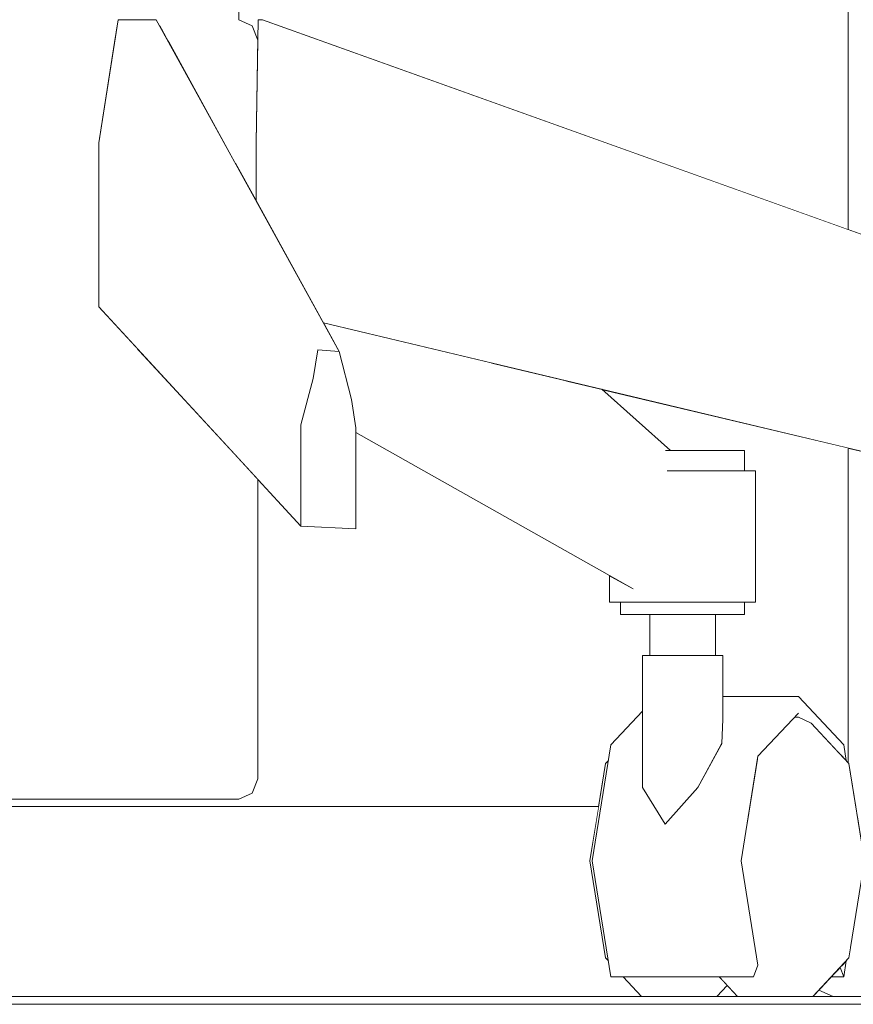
# Model space of a CAD drawing. Header units: millimetres. Extents: x -30280 to 309309, y -17460 to 4378.
# Tile 164 of 256: x 118699 to 118909, y -11436 to -11187. Entities that reach past the tile are written whole.
import ezdxf

# ---------------------------------------------------------------- set-up
doc = ezdxf.new("R2010")
doc.units = ezdxf.units.MM
doc.header["$MEASUREMENT"] = 0
doc.linetypes.add('Wipeout_Contour', pattern=[1000, 0, -1000])
doc.layers.add('P1_PLANTA PRIMERA_3_Nuevo_08_E_Envans secs', color=7, linetype='Continuous')
doc.layers.add('P1_PLANTA PRIMERA_3_Nuevo_09_EI_Mobiliari general', color=7, linetype='Continuous')
for name, color, linetype, lineweight in [('P1_PLANTA PRIMERA_3_Nuevo_08_E_Envans secs_Pluma_Nº__1', 7, 'Continuous', 5), ('P1_PLANTA PRIMERA_3_Nuevo_09_EI_Mobiliari general_Pluma_Nº__1', 7, 'Continuous', 5), ('P1_PLANTA PRIMERA_3_Nuevo_09_EI_Mobiliari general_Pluma_Nº__24', 252, 'Continuous', 5), ('P1_PLANTA PRIMERA_3_Nuevo_14_PAV_Soft Light Grey 0554_Pluma_Nº__29', 7, 'Continuous', 20)]:
    doc.layers.add(name, color=color, linetype=linetype, lineweight=lineweight)

msp = doc.modelspace()

# ---------------------------------------------------------------- linework, layer by layer
at = {"layer": 'P1_PLANTA PRIMERA_3_Nuevo_14_PAV_Soft Light Grey 0554_Pluma_Nº__29', "color": 7, "linetype": 'Continuous', "lineweight": 20}
msp.add_line((119789.91, -11436.05), (117627.06, -11436.05), dxfattribs=at)

# ---------------------------------------------------------------- wipeouts: each hides what was drawn before it
at = {"color": 254, "linetype": 'Wipeout_Contour', "lineweight": 0, "ltscale": 476951.39353}
msp.add_wipeout([(118699.37, -11188.88), (118723.19, -11188.88), (118723.42, -11187.37), (118701.27, -11187.37)], dxfattribs=at).dxf.layer = 'P1_PLANTA PRIMERA_3_Nuevo_09_EI_Mobiliari general'
at = {"color": 254, "linetype": 'Wipeout_Contour', "lineweight": 0, "ltscale": 477115.736875}
msp.add_wipeout([(118753.9, -11187.37), (118749.03, -11187.37), (118751.95, -11188.88), (118757.31, -11188.88)], dxfattribs=at).dxf.layer = 'P1_PLANTA PRIMERA_3_Nuevo_09_EI_Mobiliari general'
at = {"color": 254, "linetype": 'Wipeout_Contour', "lineweight": 0, "ltscale": 477184.510083}
msp.add_wipeout([(118753.16, -11379.06), (118758.72, -11379.06), (118758.72, -11303.5), (118753.16, -11297.45)], dxfattribs=at).dxf.layer = 'P1_PLANTA PRIMERA_3_Nuevo_09_EI_Mobiliari general'
at = {"color": 254, "linetype": 'Wipeout_Contour', "lineweight": 0, "ltscale": 358251.651135}
msp.add_wipeout([(118881.3, -11296.17), (118881.3, -11301.35), (118881.67, -11296.17)], dxfattribs=at).dxf.layer = 'P1_PLANTA PRIMERA_3_Nuevo_09_EI_Mobiliari general'
at = {"color": 254, "linetype": 'Wipeout_Contour', "lineweight": 0, "ltscale": 358263.899991}
msp.add_wipeout([(118884, -11301.35), (118884, -11334.5), (118884.43, -11301.35)], dxfattribs=at).dxf.layer = 'P1_PLANTA PRIMERA_3_Nuevo_09_EI_Mobiliari general'
at = {"color": 254, "linetype": 'Wipeout_Contour', "lineweight": 0, "ltscale": 596959.3951}
msp.add_wipeout([(118847.58, -11334.5), (118857.95, -11334.5), (118857.95, -11330.56), (118853.5, -11331.15), (118847.58, -11327.81)], dxfattribs=at).dxf.layer = 'P1_PLANTA PRIMERA_3_Nuevo_09_EI_Mobiliari general'
at = {"color": 254, "linetype": 'Wipeout_Contour', "lineweight": 0, "ltscale": 477738.347228}
msp.add_wipeout([(118887.7, -11399.78), (118884.96, -11399.78), (118888.91, -11424.35), (118891.24, -11421.76)], dxfattribs=at).dxf.layer = 'P1_PLANTA PRIMERA_3_Nuevo_09_EI_Mobiliari general'
at = {"color": 254, "linetype": 'Wipeout_Contour', "lineweight": 0, "ltscale": 477806.280898}
msp.add_wipeout([(118898.64, -11434.05), (118908.03, -11424.35), (118908.34, -11421.76), (118899.79, -11430.87)], dxfattribs=at).dxf.layer = 'P1_PLANTA PRIMERA_3_Nuevo_09_EI_Mobiliari general'
at = {"color": 254, "linetype": 'Wipeout_Contour', "lineweight": 0, "ltscale": 477610.788242}
msp.add_wipeout([(118852.76, -11429.09), (118851, -11429.09), (118855.66, -11434.05), (118857.42, -11434.05)], dxfattribs=at).dxf.layer = 'P1_PLANTA PRIMERA_3_Nuevo_09_EI_Mobiliari general'

# ---------------------------------------------------------------- next in the draw order: wipeouts: each hides what was drawn before it
at = {"color": 254, "linetype": 'Wipeout_Contour', "lineweight": 0, "ltscale": 476882.19689}
msp.add_wipeout([(118701.27, -11187.37), (118688.39, -11187.37), (118688.51, -11188.88), (118699.37, -11188.88)], dxfattribs=at).dxf.layer = 'P1_PLANTA PRIMERA_3_Nuevo_09_EI_Mobiliari general'
at = {"color": 254, "linetype": 'Wipeout_Contour', "lineweight": 0, "ltscale": 477071.749201}
msp.add_wipeout([(118733.07, -11187.37), (118733.91, -11188.88), (118751.95, -11188.88), (118749.03, -11187.37)], dxfattribs=at).dxf.layer = 'P1_PLANTA PRIMERA_3_Nuevo_09_EI_Mobiliari general'
at = {"color": 254, "linetype": 'Wipeout_Contour', "lineweight": 0, "ltscale": 596397.948055}
msp.add_wipeout([(118742.23, -11285.58), (118728.25, -11270.38), (118728.25, -11379.06), (118753.16, -11379.06), (118753.16, -11297.45)], dxfattribs=at).dxf.layer = 'P1_PLANTA PRIMERA_3_Nuevo_09_EI_Mobiliari general'
at = {"color": 254, "linetype": 'Wipeout_Contour', "lineweight": 0, "ltscale": 477649.546275}
msp.add_wipeout([(118871.98, -11296.17), (118871.98, -11301.35), (118881.3, -11301.35), (118881.3, -11296.17)], dxfattribs=at).dxf.layer = 'P1_PLANTA PRIMERA_3_Nuevo_09_EI_Mobiliari general'
at = {"color": 254, "linetype": 'Wipeout_Contour', "lineweight": 0, "ltscale": 477729.48083}
msp.add_wipeout([(118891.24, -11377.8), (118888.91, -11375.21), (118884.96, -11399.78), (118887.7, -11399.78)], dxfattribs=at).dxf.layer = 'P1_PLANTA PRIMERA_3_Nuevo_09_EI_Mobiliari general'
at = {"color": 254, "linetype": 'Wipeout_Contour', "lineweight": 0, "ltscale": 477769.649562}
msp.add_wipeout([(118891.24, -11421.76), (118888.91, -11424.35), (118898.02, -11434.05), (118899.79, -11430.87)], dxfattribs=at).dxf.layer = 'P1_PLANTA PRIMERA_3_Nuevo_09_EI_Mobiliari general'
at = {"color": 254, "linetype": 'Wipeout_Contour', "lineweight": 0, "ltscale": 477641.156824}
msp.add_wipeout([(118852.76, -11429.09), (118857.42, -11434.05), (118870.91, -11434.05), (118866.26, -11429.09)], dxfattribs=at).dxf.layer = 'P1_PLANTA PRIMERA_3_Nuevo_09_EI_Mobiliari general'

# ---------------------------------------------------------------- next in the draw order: wipeouts: each hides what was drawn before it
at = {"color": 254, "linetype": 'Wipeout_Contour', "lineweight": 0, "ltscale": 476948.943614}
msp.add_wipeout([(118698.58, -11192.55), (118722.62, -11192.55), (118723.19, -11188.88), (118699.37, -11188.88)], dxfattribs=at).dxf.layer = 'P1_PLANTA PRIMERA_3_Nuevo_09_EI_Mobiliari general'
at = {"color": 254, "linetype": 'Wipeout_Contour', "lineweight": 0, "ltscale": 477125.593159}
msp.add_wipeout([(118757.31, -11188.88), (118751.95, -11188.88), (118753.16, -11192.55), (118758.72, -11192.55)], dxfattribs=at).dxf.layer = 'P1_PLANTA PRIMERA_3_Nuevo_09_EI_Mobiliari general'
at = {"color": 254, "linetype": 'Wipeout_Contour', "lineweight": 0, "ltscale": 477611.7009}
msp.add_wipeout([(118861.68, -11296.17), (118863.05, -11301.35), (118871.98, -11301.35), (118871.98, -11296.17)], dxfattribs=at).dxf.layer = 'P1_PLANTA PRIMERA_3_Nuevo_09_EI_Mobiliari general'
at = {"color": 254, "linetype": 'Wipeout_Contour', "lineweight": 0, "ltscale": 477748.664799}
msp.add_wipeout([(118899.79, -11368.7), (118898.47, -11365.03), (118888.91, -11375.21), (118891.24, -11377.8)], dxfattribs=at).dxf.layer = 'P1_PLANTA PRIMERA_3_Nuevo_09_EI_Mobiliari general'
at = {"color": 254, "linetype": 'Wipeout_Contour', "lineweight": 0, "ltscale": 477197.561824}
msp.add_wipeout([(118751.95, -11382.72), (118757.31, -11382.72), (118758.72, -11379.06), (118753.16, -11379.06)], dxfattribs=at).dxf.layer = 'P1_PLANTA PRIMERA_3_Nuevo_09_EI_Mobiliari general'
at = {"color": 254, "linetype": 'Wipeout_Contour', "lineweight": 0, "ltscale": 477726.366404}
msp.add_wipeout([(118884.96, -11399.78), (118881.18, -11399.78), (118885.31, -11425.43), (118888.91, -11424.35)], dxfattribs=at).dxf.layer = 'P1_PLANTA PRIMERA_3_Nuevo_09_EI_Mobiliari general'

# ---------------------------------------------------------------- next in the draw order: wipeouts: each hides what was drawn before it
at = {"color": 254, "linetype": 'Wipeout_Contour', "lineweight": 0, "ltscale": 476880.802772}
msp.add_wipeout([(118699.37, -11188.88), (118688.51, -11188.88), (118688.8, -11192.55), (118698.58, -11192.55)], dxfattribs=at).dxf.layer = 'P1_PLANTA PRIMERA_3_Nuevo_09_EI_Mobiliari general'
at = {"color": 254, "linetype": 'Wipeout_Contour', "lineweight": 0, "ltscale": 477079.524781}
msp.add_wipeout([(118733.91, -11188.88), (118735.93, -11192.55), (118753.16, -11192.55), (118751.95, -11188.88)], dxfattribs=at).dxf.layer = 'P1_PLANTA PRIMERA_3_Nuevo_09_EI_Mobiliari general'
at = {"color": 254, "linetype": 'Wipeout_Contour', "lineweight": 0, "ltscale": 477664.285351}
msp.add_wipeout([(118873.03, -11301.35), (118873.03, -11334.5), (118884, -11334.5), (118884, -11301.35)], dxfattribs=at).dxf.layer = 'P1_PLANTA PRIMERA_3_Nuevo_09_EI_Mobiliari general'
at = {"color": 254, "linetype": 'Wipeout_Contour', "lineweight": 0, "ltscale": 477784.699241}
msp.add_wipeout([(118908.03, -11375.21), (118898.47, -11365.03), (118899.79, -11368.7), (118908.34, -11377.8)], dxfattribs=at).dxf.layer = 'P1_PLANTA PRIMERA_3_Nuevo_09_EI_Mobiliari general'
at = {"color": 254, "linetype": 'Wipeout_Contour', "lineweight": 0, "ltscale": 477716.788299}
msp.add_wipeout([(118888.91, -11375.21), (118885.31, -11374.14), (118881.18, -11399.78), (118884.96, -11399.78)], dxfattribs=at).dxf.layer = 'P1_PLANTA PRIMERA_3_Nuevo_09_EI_Mobiliari general'
at = {"color": 254, "linetype": 'Wipeout_Contour', "lineweight": 0, "ltscale": 477758.204822}
msp.add_wipeout([(118885.31, -11425.43), (118893.41, -11434.05), (118898.02, -11434.05), (118888.91, -11424.35)], dxfattribs=at).dxf.layer = 'P1_PLANTA PRIMERA_3_Nuevo_09_EI_Mobiliari general'

# ---------------------------------------------------------------- next in the draw order: wipeouts: each hides what was drawn before it
at = {"color": 254, "linetype": 'Wipeout_Contour', "lineweight": 0, "ltscale": 834749.303697}
msp.add_wipeout([(118698.58, -11192.55), (118698.58, -11379.06), (118728.25, -11379.06), (118728.25, -11270.38), (118718.6, -11259.9), (118718.6, -11218.45), (118722.62, -11192.55)], dxfattribs=at).dxf.layer = 'P1_PLANTA PRIMERA_3_Nuevo_09_EI_Mobiliari general'
at = {"color": 254, "linetype": 'Wipeout_Contour', "lineweight": 0, "ltscale": 715706.28656}
msp.add_wipeout([(118758.72, -11192.55), (118753.16, -11192.55), (118753.16, -11223.79), (118758.29, -11233.1), (118758.29, -11218.45), (118758.72, -11192.87)], dxfattribs=at).dxf.layer = 'P1_PLANTA PRIMERA_3_Nuevo_09_EI_Mobiliari general'
at = {"color": 254, "linetype": 'Wipeout_Contour', "lineweight": 0, "ltscale": 835818.349309}
msp.add_wipeout([(118857.95, -11330.56), (118857.95, -11334.5), (118873.03, -11334.5), (118873.03, -11301.35), (118862.12, -11301.35), (118864.42, -11310.06), (118864.42, -11331.15)], dxfattribs=at).dxf.layer = 'P1_PLANTA PRIMERA_3_Nuevo_09_EI_Mobiliari general'
at = {"color": 254, "linetype": 'Wipeout_Contour', "lineweight": 0, "ltscale": 358262.354038}
msp.add_wipeout([(118881.3, -11334.5), (118881.3, -11337.61), (118881.67, -11334.5)], dxfattribs=at).dxf.layer = 'P1_PLANTA PRIMERA_3_Nuevo_09_EI_Mobiliari general'
at = {"color": 254, "linetype": 'Wipeout_Contour', "lineweight": 0, "ltscale": 477737.503272}
msp.add_wipeout([(118898.47, -11365.03), (118895.29, -11363.52), (118885.31, -11374.14), (118888.91, -11375.21)], dxfattribs=at).dxf.layer = 'P1_PLANTA PRIMERA_3_Nuevo_09_EI_Mobiliari general'
at = {"color": 254, "linetype": 'Wipeout_Contour', "lineweight": 0, "ltscale": 597159.20337}
msp.add_wipeout([(118875.26, -11429.09), (118879.91, -11434.05), (118893.41, -11434.05), (118885.31, -11425.43), (118883.89, -11429.09)], dxfattribs=at).dxf.layer = 'P1_PLANTA PRIMERA_3_Nuevo_09_EI_Mobiliari general'

# ---------------------------------------------------------------- next in the draw order: wipeouts: each hides what was drawn before it
at = {"color": 254, "linetype": 'Wipeout_Contour', "lineweight": 0, "ltscale": 357823.570862}
msp.add_wipeout([(118735.93, -11192.55), (118753.16, -11223.79), (118753.16, -11192.55)], dxfattribs=at).dxf.layer = 'P1_PLANTA PRIMERA_3_Nuevo_09_EI_Mobiliari general'
at = {"color": 254, "linetype": 'Wipeout_Contour', "lineweight": 0, "ltscale": 716093.742842}
msp.add_wipeout([(118775.31, -11263.96), (118779.27, -11271.13), (118781.99, -11281.86), (118864.42, -11331.15), (118864.42, -11310.06), (118817.54, -11274.02)], dxfattribs=at).dxf.layer = 'P1_PLANTA PRIMERA_3_Nuevo_09_EI_Mobiliari general'
at = {"color": 254, "linetype": 'Wipeout_Contour', "lineweight": 0, "ltscale": 358312.191933}
msp.add_wipeout([(118894.31, -11363.52), (118897.05, -11364.36), (118895.29, -11362.48)], dxfattribs=at).dxf.layer = 'P1_PLANTA PRIMERA_3_Nuevo_09_EI_Mobiliari general'
at = {"color": 254, "linetype": 'Wipeout_Contour', "lineweight": 0, "ltscale": 955560.230748}
msp.add_wipeout([(118891.24, -11377.8), (118887.7, -11399.78), (118891.24, -11421.76), (118899.79, -11430.87), (118908.34, -11421.76), (118911.88, -11399.78), (118908.34, -11377.8), (118899.79, -11368.7)], dxfattribs=at).dxf.layer = 'P1_PLANTA PRIMERA_3_Nuevo_09_EI_Mobiliari general'
at = {"color": 254, "linetype": 'Wipeout_Contour', "lineweight": 0, "ltscale": 358281.600039}
msp.add_wipeout([(118884.91, -11374.14), (118880.78, -11399.78), (118885.31, -11374.14)], dxfattribs=at).dxf.layer = 'P1_PLANTA PRIMERA_3_Nuevo_09_EI_Mobiliari general'
at = {"color": 254, "linetype": 'Wipeout_Contour', "lineweight": 0, "ltscale": 477138.000656}
msp.add_wipeout([(118728.25, -11379.06), (118727.95, -11382.72), (118751.95, -11382.72), (118753.16, -11379.06)], dxfattribs=at).dxf.layer = 'P1_PLANTA PRIMERA_3_Nuevo_09_EI_Mobiliari general'
at = {"color": 254, "linetype": 'Wipeout_Contour', "lineweight": 0, "ltscale": 597105.861786}
msp.add_wipeout([(118866.26, -11429.09), (118870.91, -11434.05), (118874.67, -11434.05), (118877.29, -11431.26), (118875.26, -11429.09)], dxfattribs=at).dxf.layer = 'P1_PLANTA PRIMERA_3_Nuevo_09_EI_Mobiliari general'

# ---------------------------------------------------------------- next in the draw order: wipeouts: each hides what was drawn before it
at = {"color": 254, "linetype": 'Wipeout_Contour', "lineweight": 0, "ltscale": 358277.508347}
msp.add_wipeout([(118874.67, -11434.05), (118879.91, -11434.05), (118877.29, -11431.26)], dxfattribs=at).dxf.layer = 'P1_PLANTA PRIMERA_3_Nuevo_08_E_Envans secs'
at = {"color": 254, "linetype": 'Wipeout_Contour', "lineweight": 0, "ltscale": 358148.576573}
msp.add_wipeout([(118845.61, -11280.71), (118836.14, -11278.45), (118862.97, -11296.17)], dxfattribs=at).dxf.layer = 'P1_PLANTA PRIMERA_3_Nuevo_09_EI_Mobiliari general'
at = {"color": 254, "linetype": 'Wipeout_Contour', "lineweight": 0, "ltscale": 477031.274845}
msp.add_wipeout([(118698.58, -11379.06), (118699.37, -11382.72), (118727.95, -11382.72), (118728.25, -11379.06)], dxfattribs=at).dxf.layer = 'P1_PLANTA PRIMERA_3_Nuevo_09_EI_Mobiliari general'
at = {"color": 254, "linetype": 'Wipeout_Contour', "lineweight": 0, "ltscale": 477189.667534}
msp.add_wipeout([(118751.95, -11382.72), (118749.03, -11384.24), (118753.9, -11384.24), (118757.31, -11382.72)], dxfattribs=at).dxf.layer = 'P1_PLANTA PRIMERA_3_Nuevo_09_EI_Mobiliari general'
at = {"color": 254, "linetype": 'Wipeout_Contour', "lineweight": 0, "ltscale": 477715.380948}
msp.add_wipeout([(118880.78, -11399.78), (118879.17, -11399.78), (118883.89, -11429.09), (118885.03, -11426.16)], dxfattribs=at).dxf.layer = 'P1_PLANTA PRIMERA_3_Nuevo_09_EI_Mobiliari general'
at = {"color": 254, "linetype": 'Wipeout_Contour', "lineweight": 0, "ltscale": 358363.642458}
msp.add_wipeout([(118906.2, -11426.3), (118906.69, -11429.09), (118907.33, -11425.1)], dxfattribs=at).dxf.layer = 'P1_PLANTA PRIMERA_3_Nuevo_09_EI_Mobiliari general'

# ---------------------------------------------------------------- next in the draw order: linework, layer by layer
at = {"layer": 'P1_PLANTA PRIMERA_3_Nuevo_09_EI_Mobiliari general_Pluma_Nº__1', "color": 7, "linetype": 'Continuous', "lineweight": 5}
msp.add_line((118877.29, -11431.26), (118874.67, -11434.05), dxfattribs=at)

# ---------------------------------------------------------------- next in the draw order: wipeouts: each hides what was drawn before it
at = {"color": 254, "linetype": 'Wipeout_Contour', "lineweight": 0, "ltscale": 716315.357681}
msp.add_wipeout([(118836.14, -11278.45), (118817.54, -11274.02), (118864.42, -11310.06), (118862.12, -11301.35), (118861.68, -11296.17), (118862.97, -11296.17)], dxfattribs=at).dxf.layer = 'P1_PLANTA PRIMERA_3_Nuevo_09_EI_Mobiliari general'
at = {"color": 254, "linetype": 'Wipeout_Contour', "lineweight": 0, "ltscale": 477704.769652}
msp.add_wipeout([(118885.03, -11373.41), (118883.89, -11370.48), (118879.17, -11399.78), (118880.78, -11399.78)], dxfattribs=at).dxf.layer = 'P1_PLANTA PRIMERA_3_Nuevo_09_EI_Mobiliari general'
at = {"color": 254, "linetype": 'Wipeout_Contour', "lineweight": 0, "ltscale": 476939.965012}
msp.add_wipeout([(118698.58, -11379.06), (118681.54, -11379.06), (118682.95, -11382.72), (118699.37, -11382.72)], dxfattribs=at).dxf.layer = 'P1_PLANTA PRIMERA_3_Nuevo_09_EI_Mobiliari general'
at = {"color": 254, "linetype": 'Wipeout_Contour', "lineweight": 0, "ltscale": 477133.922334}
msp.add_wipeout([(118727.23, -11384.24), (118749.03, -11384.24), (118751.95, -11382.72), (118727.95, -11382.72)], dxfattribs=at).dxf.layer = 'P1_PLANTA PRIMERA_3_Nuevo_09_EI_Mobiliari general'
at = {"color": 254, "linetype": 'Wipeout_Contour', "lineweight": 0, "ltscale": 358359.701714}
msp.add_wipeout([(118903.58, -11429.09), (118906.69, -11429.09), (118905.78, -11426.75)], dxfattribs=at).dxf.layer = 'P1_PLANTA PRIMERA_3_Nuevo_09_EI_Mobiliari general'

# ---------------------------------------------------------------- next in the draw order: wipeouts: each hides what was drawn before it
at = {"color": 254, "linetype": 'Wipeout_Contour', "lineweight": 0, "ltscale": 835464.658739}
msp.add_wipeout([(118864.42, -11331.15), (118781.99, -11281.86), (118782.36, -11283.33), (118783.5, -11290.49), (118783.5, -11291.65), (118853.5, -11331.15), (118857.95, -11330.56)], dxfattribs=at).dxf.layer = 'P1_PLANTA PRIMERA_3_Nuevo_09_EI_Mobiliari general'
at = {"color": 254, "linetype": 'Wipeout_Contour', "lineweight": 0, "ltscale": 477727.731486}
msp.add_wipeout([(118895.29, -11362.48), (118895.29, -11358.34), (118883.89, -11370.48), (118885.03, -11373.41)], dxfattribs=at).dxf.layer = 'P1_PLANTA PRIMERA_3_Nuevo_09_EI_Mobiliari general'
at = {"color": 254, "linetype": 'Wipeout_Contour', "lineweight": 0, "ltscale": 477033.910618}
msp.add_wipeout([(118699.37, -11382.72), (118701.27, -11384.24), (118727.23, -11384.24), (118727.95, -11382.72)], dxfattribs=at).dxf.layer = 'P1_PLANTA PRIMERA_3_Nuevo_09_EI_Mobiliari general'
at = {"color": 254, "linetype": 'Wipeout_Contour', "lineweight": 0, "ltscale": 1433513.280634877}
msp.add_wipeout([(118903.58, -11429.09), (118900.41, -11432.47), (118904.05, -11434.05), (118913.28, -11434.05), (118924.89, -11429.02), (118931.61, -11412.05), (118924.89, -11395.08), (118910.2, -11388.71), (118911.98, -11399.78), (118908.03, -11424.35), (118907.33, -11425.1), (118906.69, -11429.09)], dxfattribs=at).dxf.layer = 'P1_PLANTA PRIMERA_3_Nuevo_09_EI_Mobiliari general'
at = {"color": 254, "linetype": 'Wipeout_Contour', "lineweight": 0, "ltscale": 477641.354187}
msp.add_wipeout([(118879.17, -11399.78), (118843.18, -11399.78), (118847.9, -11429.09), (118883.89, -11429.09)], dxfattribs=at).dxf.layer = 'P1_PLANTA PRIMERA_3_Nuevo_09_EI_Mobiliari general'

# ---------------------------------------------------------------- next in the draw order: linework, layer by layer
at = {"layer": 'P1_PLANTA PRIMERA_3_Nuevo_09_EI_Mobiliari general_Pluma_Nº__1', "color": 7, "linetype": 'Continuous', "lineweight": 5}
for p, q in [((118911.98, -11399.78), (118908.02, -11424.35)), ((118885.03, -11426.16), (118883.89, -11429.09)), ((118905.78, -11426.75), (118906.69, -11429.09)), ((118907.33, -11425.1), (118906.69, -11429.09)), ((118879.91, -11434.05), (118875.26, -11429.09)), ((118906.69, -11429.09), (118903.58, -11429.09))]:
    msp.add_line(p, q, dxfattribs=at)

# ---------------------------------------------------------------- next in the draw order: wipeouts: each hides what was drawn before it
at = {"color": 254, "linetype": 'Wipeout_Contour', "lineweight": 0, "ltscale": 358349.014479}
msp.add_wipeout([(118898.92, -11434.05), (118904.05, -11434.05), (118900.41, -11432.47)], dxfattribs=at).dxf.layer = 'P1_PLANTA PRIMERA_3_Nuevo_08_E_Envans secs'
at = {"color": 254, "linetype": 'Wipeout_Contour', "lineweight": 0, "ltscale": 597072.462511}
msp.add_wipeout([(118758.29, -11218.45), (118758.29, -11233.1), (118775.31, -11263.96), (119057.23, -11331.15), (119057.23, -11310.06)], dxfattribs=at).dxf.layer = 'P1_PLANTA PRIMERA_3_Nuevo_09_EI_Mobiliari general'
at = {"color": 254, "linetype": 'Wipeout_Contour', "lineweight": 0, "ltscale": 716651.083943}
msp.add_wipeout([(118895.29, -11362.48), (118897.05, -11364.36), (118898.47, -11365.03), (118905.78, -11372.82), (118906.69, -11370.48), (118895.29, -11358.34)], dxfattribs=at).dxf.layer = 'P1_PLANTA PRIMERA_3_Nuevo_09_EI_Mobiliari general'
at = {"color": 254, "linetype": 'Wipeout_Contour', "lineweight": 0, "ltscale": 1074665.92818875}
msp.add_wipeout([(118847.9, -11370.48), (118843.18, -11399.78), (118879.17, -11399.78), (118883.89, -11370.48), (118875.69, -11370.48), (118869.87, -11381.25), (118861.57, -11390.57), (118855.87, -11381.25), (118855.87, -11370.48)], dxfattribs=at).dxf.layer = 'P1_PLANTA PRIMERA_3_Nuevo_09_EI_Mobiliari general'
at = {"color": 254, "linetype": 'Wipeout_Contour', "lineweight": 0, "ltscale": 476948.390923}
msp.add_wipeout([(118699.37, -11382.72), (118682.95, -11382.72), (118686.36, -11384.24), (118701.27, -11384.24)], dxfattribs=at).dxf.layer = 'P1_PLANTA PRIMERA_3_Nuevo_09_EI_Mobiliari general'

# ---------------------------------------------------------------- next in the draw order: linework, layer by layer
at = {"layer": 'P1_PLANTA PRIMERA_3_Nuevo_09_EI_Mobiliari general_Pluma_Nº__1', "color": 7, "linetype": 'Continuous', "lineweight": 5}
for p, q in [((118885.03, -11426.16), (118880.78, -11399.78)), ((118908.02, -11424.35), (118898.92, -11434.05)), ((118900.41, -11432.47), (118904.05, -11434.05))]:
    msp.add_line(p, q, dxfattribs=at)

# ---------------------------------------------------------------- next in the draw order: wipeouts: each hides what was drawn before it
at = {"color": 254, "linetype": 'Wipeout_Contour', "lineweight": 0, "ltscale": 358169.755559}
msp.add_wipeout([(118758.82, -11187.37), (118758.29, -11218.45), (119063.04, -11296.17)], dxfattribs=at).dxf.layer = 'P1_PLANTA PRIMERA_3_Nuevo_09_EI_Mobiliari general'
at = {"color": 254, "linetype": 'Wipeout_Contour', "lineweight": 0, "ltscale": 716536.860827}
msp.add_wipeout([(118875.69, -11370.48), (118883.89, -11370.48), (118895.29, -11358.34), (118876.14, -11358.34), (118876.14, -11364.02), (118875.91, -11370.18)], dxfattribs=at).dxf.layer = 'P1_PLANTA PRIMERA_3_Nuevo_09_EI_Mobiliari general'
at = {"color": 254, "linetype": 'Wipeout_Contour', "lineweight": 0, "ltscale": 358186.358676}
msp.add_wipeout([(118847.9, -11370.48), (118855.87, -11370.48), (118855.87, -11361.98)], dxfattribs=at).dxf.layer = 'P1_PLANTA PRIMERA_3_Nuevo_09_EI_Mobiliari general'
at = {"color": 254, "linetype": 'Wipeout_Contour', "lineweight": 0, "ltscale": 358347.562248}
msp.add_wipeout([(118906.69, -11370.48), (118905.78, -11372.82), (118907.33, -11374.47)], dxfattribs=at).dxf.layer = 'P1_PLANTA PRIMERA_3_Nuevo_09_EI_Mobiliari general'

# ---------------------------------------------------------------- next in the draw order: wipeouts: each hides what was drawn before it
at = {"color": 254, "linetype": 'Wipeout_Contour', "lineweight": 0, "ltscale": 717256.246321}
msp.add_wipeout([(118758.29, -11218.45), (119057.23, -11310.06), (119056.58, -11301.35), (119059.44, -11301.35), (119059.05, -11296.17), (119063.04, -11296.17)], dxfattribs=at).dxf.layer = 'P1_PLANTA PRIMERA_3_Nuevo_09_EI_Mobiliari general'
at = {"color": 254, "linetype": 'Wipeout_Contour', "lineweight": 0, "ltscale": 358252.59117}
msp.add_wipeout([(118876.14, -11364.02), (118876.14, -11347.97), (118875.91, -11370.18)], dxfattribs=at).dxf.layer = 'P1_PLANTA PRIMERA_3_Nuevo_09_EI_Mobiliari general'

# ---------------------------------------------------------------- next in the draw order: wipeouts: each hides what was drawn before it
at = {"color": 254, "linetype": 'Wipeout_Contour', "lineweight": 0, "ltscale": 358168.378258}
msp.add_wipeout([(118758.82, -11187.37), (119063.04, -11296.17), (118759.87, -11187.37)], dxfattribs=at).dxf.layer = 'P1_PLANTA PRIMERA_3_Nuevo_09_EI_Mobiliari general'
at = {"color": 254, "linetype": 'Wipeout_Contour', "lineweight": 0, "ltscale": 477658.319973}
msp.add_wipeout([(118875.91, -11347.97), (118869.87, -11347.97), (118869.87, -11381.25), (118875.6, -11370.74)], dxfattribs=at).dxf.layer = 'P1_PLANTA PRIMERA_3_Nuevo_09_EI_Mobiliari general'

# ---------------------------------------------------------------- next in the draw order: wipeouts: each hides what was drawn before it
at = {"color": 254, "linetype": 'Wipeout_Contour', "lineweight": 0, "ltscale": 477801.93877}
msp.add_wipeout([(118907.82, -11240.39), (118947.82, -11254.72), (118947.82, -11076.05), (118907.82, -11076.05)], dxfattribs=at).dxf.layer = 'P1_PLANTA PRIMERA_3_Nuevo_08_E_Envans secs'
at = {"color": 254, "linetype": 'Wipeout_Contour', "lineweight": 0, "ltscale": 955733.558157}
msp.add_wipeout([(118907.82, -11374.99), (118909.77, -11386.05), (118932.11, -11386.05), (118932.11, -11374.05), (118924.75, -11372.27), (118947.61, -11309), (118947.82, -11305.07), (118907.82, -11295.54)], dxfattribs=at).dxf.layer = 'P1_PLANTA PRIMERA_3_Nuevo_08_E_Envans secs'
at = {"color": 254, "linetype": 'Wipeout_Contour', "lineweight": 0, "ltscale": 477111.226269}
msp.add_wipeout([(118718.6, -11218.45), (118718.6, -11259.9), (118769.6, -11315.31), (118769.6, -11289.7)], dxfattribs=at).dxf.layer = 'P1_PLANTA PRIMERA_3_Nuevo_09_EI_Mobiliari general'
at = {"color": 254, "linetype": 'Wipeout_Contour', "lineweight": 0, "ltscale": 358242.53473}
msp.add_wipeout([(118874.3, -11347.97), (118874.3, -11337.61), (118874.11, -11347.97)], dxfattribs=at).dxf.layer = 'P1_PLANTA PRIMERA_3_Nuevo_09_EI_Mobiliari general'
at = {"color": 254, "linetype": 'Wipeout_Contour', "lineweight": 0, "ltscale": 477631.938271}
msp.add_wipeout([(118869.87, -11381.25), (118869.87, -11347.97), (118861.57, -11347.97), (118861.57, -11390.57)], dxfattribs=at).dxf.layer = 'P1_PLANTA PRIMERA_3_Nuevo_09_EI_Mobiliari general'

# ---------------------------------------------------------------- next in the draw order: wipeouts: each hides what was drawn before it
at = {"color": 254, "linetype": 'Wipeout_Contour', "lineweight": 0, "ltscale": 477111.127904}
msp.add_wipeout([(118723.42, -11187.37), (118718.6, -11218.45), (118772.68, -11277.97), (118773.86, -11270.77)], dxfattribs=at).dxf.layer = 'P1_PLANTA PRIMERA_3_Nuevo_09_EI_Mobiliari general'
at = {"color": 254, "linetype": 'Wipeout_Contour', "lineweight": 0, "ltscale": 477646.317727}
msp.add_wipeout([(118874.11, -11347.97), (118874.11, -11337.61), (118869.17, -11337.61), (118869.17, -11347.97)], dxfattribs=at).dxf.layer = 'P1_PLANTA PRIMERA_3_Nuevo_09_EI_Mobiliari general'
at = {"color": 254, "linetype": 'Wipeout_Contour', "lineweight": 0, "ltscale": 477604.06879}
msp.add_wipeout([(118861.57, -11390.57), (118861.57, -11347.97), (118855.87, -11347.97), (118855.87, -11381.25)], dxfattribs=at).dxf.layer = 'P1_PLANTA PRIMERA_3_Nuevo_09_EI_Mobiliari general'

# ---------------------------------------------------------------- next in the draw order: linework, layer by layer
at = {"layer": 'P1_PLANTA PRIMERA_3_Nuevo_09_EI_Mobiliari general_Pluma_Nº__1', "color": 7, "linetype": 'Continuous', "lineweight": 5}
msp.add_line((118869.87, -11381.25), (118861.58, -11390.57), dxfattribs=at)

# ---------------------------------------------------------------- next in the draw order: wipeouts: each hides what was drawn before it
at = {"color": 254, "linetype": 'Wipeout_Contour', "lineweight": 0, "ltscale": 1670058.15312612}
msp.add_wipeout([(118844.81, -11386.05), (118622.25, -11386.05), (118639.85, -11393.67), (118640.25, -11394.65), (118641.23, -11395.08), (118647.96, -11412.05), (118641.23, -11429.02), (118629.6, -11434.05), (118855.66, -11434.05), (118851, -11429.09), (118847.9, -11429.09), (118847.25, -11425.1), (118846.56, -11424.35), (118842.6, -11399.78)], dxfattribs=at).dxf.layer = 'P1_PLANTA PRIMERA_3_Nuevo_08_E_Envans secs'
at = {"color": 254, "linetype": 'Wipeout_Contour', "lineweight": 0, "ltscale": 357858.956536}
msp.add_wipeout([(118772.68, -11277.97), (118718.6, -11218.45), (118769.6, -11289.7)], dxfattribs=at).dxf.layer = 'P1_PLANTA PRIMERA_3_Nuevo_09_EI_Mobiliari general'
at = {"color": 254, "linetype": 'Wipeout_Contour', "lineweight": 0, "ltscale": 477663.687519}
msp.add_wipeout([(118871.98, -11334.5), (118871.98, -11337.61), (118881.3, -11337.61), (118881.3, -11334.5)], dxfattribs=at).dxf.layer = 'P1_PLANTA PRIMERA_3_Nuevo_09_EI_Mobiliari general'
at = {"color": 254, "linetype": 'Wipeout_Contour', "lineweight": 0, "ltscale": 477622.973023}
msp.add_wipeout([(118869.17, -11347.97), (118869.17, -11337.61), (118862.38, -11337.61), (118862.38, -11347.97)], dxfattribs=at).dxf.layer = 'P1_PLANTA PRIMERA_3_Nuevo_09_EI_Mobiliari general'

# ---------------------------------------------------------------- next in the draw order: linework, layer by layer
at = {"layer": 'P1_PLANTA PRIMERA_3_Nuevo_09_EI_Mobiliari general_Pluma_Nº__1', "color": 7, "linetype": 'Continuous', "lineweight": 5}
for p, q in [((118718.6, -11259.9), (118718.6, -11218.45)), ((118846.56, -11424.35), (118842.6, -11399.78)), ((118847.9, -11429.09), (118843.17, -11399.78)), ((118847.25, -11425.1), (118846.56, -11424.35)), ((118883.89, -11429.09), (118847.9, -11429.09)), ((118855.66, -11434.05), (118851, -11429.09))]:
    msp.add_line(p, q, dxfattribs=at)
at = {"layer": 'P1_PLANTA PRIMERA_3_Nuevo_14_PAV_Soft Light Grey 0554_Pluma_Nº__29', "color": 7, "linetype": 'Continuous', "lineweight": 20}
msp.add_line((119778.54, -11434.05), (117627.06, -11434.05), dxfattribs=at)

# ---------------------------------------------------------------- next in the draw order: wipeouts: each hides what was drawn before it
at = {"color": 254, "linetype": 'Wipeout_Contour', "lineweight": 0, "ltscale": 477128.491392}
msp.add_wipeout([(118733.07, -11187.37), (118723.42, -11187.37), (118773.86, -11270.77), (118779.27, -11271.13)], dxfattribs=at).dxf.layer = 'P1_PLANTA PRIMERA_3_Nuevo_09_EI_Mobiliari general'
at = {"color": 254, "linetype": 'Wipeout_Contour', "lineweight": 0, "ltscale": 477600.170323}
msp.add_wipeout([(118862.38, -11347.97), (118862.38, -11337.61), (118857.72, -11337.61), (118857.72, -11347.97)], dxfattribs=at).dxf.layer = 'P1_PLANTA PRIMERA_3_Nuevo_09_EI_Mobiliari general'

# ---------------------------------------------------------------- next in the draw order: linework, layer by layer
at = {"layer": 'P1_PLANTA PRIMERA_3_Nuevo_09_EI_Mobiliari general_Pluma_Nº__1', "color": 7, "linetype": 'Continuous', "lineweight": 5}
for p, q in [((118718.6, -11218.45), (118723.42, -11187.37)), ((118723.42, -11187.37), (118733.07, -11187.37))]:
    msp.add_line(p, q, dxfattribs=at)

# ---------------------------------------------------------------- next in the draw order: wipeouts: each hides what was drawn before it
at = {"color": 254, "linetype": 'Wipeout_Contour', "lineweight": 0, "ltscale": 1551109.921529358}
msp.add_wipeout([(118753.9, -11187.37), (118757.31, -11188.88), (118758.72, -11192.55), (118758.82, -11187.37), (118759.87, -11187.37), (118907.82, -11240.39), (118907.82, -11076.05), (118837.01, -11076.05), (118834.54, -11078.85), (118776.65, -11078.85), (118758.72, -11114.83), (118758.72, -11145.92), (118753.9, -11145.92)], dxfattribs=at).dxf.layer = 'P1_PLANTA PRIMERA_3_Nuevo_08_E_Envans secs'
at = {"color": 254, "linetype": 'Wipeout_Contour', "lineweight": 0, "ltscale": 477576.519734}
msp.add_wipeout([(118850.35, -11334.5), (118850.35, -11337.61), (118859.16, -11337.61), (118859.16, -11334.5)], dxfattribs=at).dxf.layer = 'P1_PLANTA PRIMERA_3_Nuevo_09_EI_Mobiliari general'

# ---------------------------------------------------------------- next in the draw order: linework, layer by layer
at = {"layer": 'P1_PLANTA PRIMERA_3_Nuevo_08_E_Envans secs_Pluma_Nº__1', "color": 7, "linetype": 'Continuous', "lineweight": 5}
msp.add_line((118907.82, -11076.05), (118907.82, -11240.39), dxfattribs=at)
at = {"layer": 'P1_PLANTA PRIMERA_3_Nuevo_09_EI_Mobiliari general_Pluma_Nº__1', "color": 7, "linetype": 'Continuous', "lineweight": 5}
for p, q in [((118753.9, -11145.92), (118753.9, -11187.37)), ((118753.9, -11187.37), (118757.31, -11188.88)), ((118758.29, -11218.45), (118758.82, -11187.37)), ((118758.82, -11187.37), (118759.87, -11187.37)), ((118757.31, -11188.88), (118758.72, -11192.55)), ((118758.72, -11192.55), (118758.72, -11192.87)), ((118758.29, -11233.1), (118758.29, -11218.45))]:
    msp.add_line(p, q, dxfattribs=at)

# ---------------------------------------------------------------- next in the draw order: wipeouts: each hides what was drawn before it
at = {"color": 254, "linetype": 'Wipeout_Contour', "lineweight": 0, "ltscale": 3459547.983791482}
msp.add_wipeout([(118681.54, -11264.95), (118571.07, -11299.88), (118585.47, -11306.11), (118586.8, -11309), (118609.71, -11372.27), (118602.64, -11373.95), (118602.72, -11386.05), (118844.81, -11386.05), (118846.56, -11375.21), (118847.25, -11374.47), (118847.9, -11370.48), (118855.87, -11361.98), (118855.87, -11347.97), (118857.72, -11347.97), (118857.72, -11337.61), (118850.35, -11337.61), (118850.35, -11334.5), (118847.58, -11334.5), (118847.58, -11327.81), (118783.5, -11291.65), (118783.5, -11315.93), (118769.6, -11315.31), (118758.72, -11303.5), (118758.72, -11379.06), (118757.31, -11382.72), (118753.9, -11384.24), (118686.36, -11384.24), (118682.95, -11382.72), (118681.54, -11379.06)], dxfattribs=at).dxf.layer = 'P1_PLANTA PRIMERA_3_Nuevo_08_E_Envans secs'
at = {"color": 254, "linetype": 'Wipeout_Contour', "lineweight": 0, "ltscale": 477619.591723}
msp.add_wipeout([(118859.16, -11334.5), (118859.16, -11337.61), (118871.98, -11337.61), (118871.98, -11334.5)], dxfattribs=at).dxf.layer = 'P1_PLANTA PRIMERA_3_Nuevo_09_EI_Mobiliari general'

# ---------------------------------------------------------------- next in the draw order: linework, layer by layer
at = {"layer": 'P1_PLANTA PRIMERA_3_Nuevo_08_E_Envans secs_Pluma_Nº__1', "color": 7, "linetype": 'Continuous', "lineweight": 5}
msp.add_line((118844.81, -11386.05), (118622.25, -11386.05), dxfattribs=at)
at = {"layer": 'P1_PLANTA PRIMERA_3_Nuevo_09_EI_Mobiliari general_Pluma_Nº__1', "color": 7, "linetype": 'Continuous', "lineweight": 5}
for p, q in [((118733.07, -11187.37), (118779.27, -11271.13)), ((118718.6, -11259.9), (118769.6, -11315.31)), ((118758.72, -11303.5), (118758.72, -11379.06)), ((118758.72, -11379.06), (118757.31, -11382.72)), ((118861.58, -11390.57), (118855.87, -11381.25)), ((118701.27, -11384.24), (118686.36, -11384.24)), ((118727.23, -11384.24), (118701.27, -11384.24)), ((118749.03, -11384.24), (118727.23, -11384.24)), ((118753.9, -11384.24), (118749.03, -11384.24)), ((118757.31, -11382.72), (118753.9, -11384.24))]:
    msp.add_line(p, q, dxfattribs=at)
at = {"layer": 'P1_PLANTA PRIMERA_3_Nuevo_09_EI_Mobiliari general_Pluma_Nº__24', "color": 252, "linetype": 'Continuous', "lineweight": 5}
for p, q in [((118773.86, -11270.77), (118779.27, -11271.13)), ((118769.6, -11315.31), (118783.5, -11315.93))]:
    msp.add_line(p, q, dxfattribs=at)
at = {"layer": 'P1_PLANTA PRIMERA_3_Nuevo_09_EI_Mobiliari general_Pluma_Nº__24', "color": 252, "linetype": 'Continuous', "lineweight": 5, "flags": 128}
for points in [[(118773.86, -11270.77), (118772.68, -11277.97), (118769.6, -11289.7), (118769.6, -11315.31)], [(118779.27, -11271.13), (118782.36, -11283.33), (118783.5, -11290.49), (118783.5, -11315.93)]]:
    msp.add_lwpolyline(points, dxfattribs=at)

# ---------------------------------------------------------------- next in the draw order: wipeouts: each hides what was drawn before it
at = {"color": 254, "linetype": 'Wipeout_Contour', "lineweight": 0, "ltscale": 1910738.868799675}
msp.add_wipeout([(118907.82, -11295.54), (118845.61, -11280.71), (118862.97, -11296.17), (118881.67, -11296.17), (118881.67, -11301.35), (118884.43, -11301.35), (118884.43, -11334.5), (118881.67, -11334.5), (118881.67, -11337.61), (118874.3, -11337.61), (118874.3, -11347.97), (118876.14, -11347.97), (118876.14, -11358.34), (118895.29, -11358.34), (118906.69, -11370.48), (118907.33, -11374.47)], dxfattribs=at).dxf.layer = 'P1_PLANTA PRIMERA_3_Nuevo_08_E_Envans secs'

# ---------------------------------------------------------------- next in the draw order: linework, layer by layer
at = {"layer": 'P1_PLANTA PRIMERA_3_Nuevo_08_E_Envans secs_Pluma_Nº__1', "color": 7, "linetype": 'Continuous', "lineweight": 5}
msp.add_line((118907.82, -11295.54), (118907.82, -11374.99), dxfattribs=at)
at = {"layer": 'P1_PLANTA PRIMERA_3_Nuevo_09_EI_Mobiliari general_Pluma_Nº__1', "color": 7, "linetype": 'Continuous', "lineweight": 5}
for p, q in [((118759.87, -11187.37), (119063.46, -11296.17)), ((118775.31, -11263.96), (119057.23, -11331.15)), ((118845.61, -11280.71), (118862.97, -11296.17)), ((118783.5, -11291.65), (118853.5, -11331.15)), ((118871.98, -11296.17), (118861.68, -11296.17)), ((118881.3, -11296.17), (118871.98, -11296.17)), ((118881.67, -11296.17), (118881.3, -11296.17)), ((118881.67, -11296.17), (118881.67, -11301.35)), ((118873.03, -11301.35), (118862.12, -11301.35)), ((118884, -11301.35), (118873.03, -11301.35)), ((118884.43, -11301.35), (118884, -11301.35)), ((118884.43, -11301.35), (118884.43, -11334.5)), ((118847.58, -11327.81), (118847.58, -11334.5)), ((118857.95, -11334.5), (118847.58, -11334.5)), ((118850.35, -11334.5), (118850.35, -11337.61)), ((118873.03, -11334.5), (118857.95, -11334.5)), ((118884, -11334.5), (118873.03, -11334.5)), ((118881.67, -11334.5), (118881.67, -11337.61)), ((118884.43, -11334.5), (118884, -11334.5)), ((118859.16, -11337.61), (118850.35, -11337.61)), ((118857.72, -11347.97), (118857.72, -11337.61)), ((118871.98, -11337.61), (118859.16, -11337.61)), ((118881.3, -11337.61), (118871.98, -11337.61)), ((118874.3, -11347.97), (118874.3, -11337.61)), ((118881.67, -11337.61), (118881.3, -11337.61)), ((118861.58, -11347.97), (118855.87, -11347.97)), ((118855.87, -11381.25), (118855.87, -11347.97)), ((118869.87, -11347.97), (118861.58, -11347.97)), ((118875.91, -11347.97), (118869.87, -11347.97)), ((118876.14, -11347.97), (118875.91, -11347.97)), ((118876.14, -11364.02), (118876.14, -11347.97)), ((118895.29, -11358.34), (118876.14, -11358.34)), ((118895.29, -11358.34), (118906.69, -11370.48)), ((118847.9, -11370.48), (118855.87, -11361.98)), ((118876.14, -11364.02), (118875.91, -11370.18)), ((118885.03, -11373.41), (118895.29, -11362.48)), ((118895.29, -11363.52), (118894.31, -11363.52)), ((118898.47, -11365.03), (118895.29, -11363.52)), ((118898.47, -11365.03), (118908.02, -11375.21)), ((118843.17, -11399.78), (118847.9, -11370.48)), ((118875.77, -11370.43), (118869.87, -11381.25)), ((118875.91, -11370.18), (118875.77, -11370.43)), ((118906.69, -11370.48), (118907.33, -11374.47)), ((118846.56, -11375.21), (118847.25, -11374.47)), ((118880.78, -11399.78), (118885.03, -11373.41)), ((118842.6, -11399.78), (118846.56, -11375.21)), ((118908.02, -11375.21), (118911.98, -11399.78))]:
    msp.add_line(p, q, dxfattribs=at)

doc.saveas('drawing.dxf')
